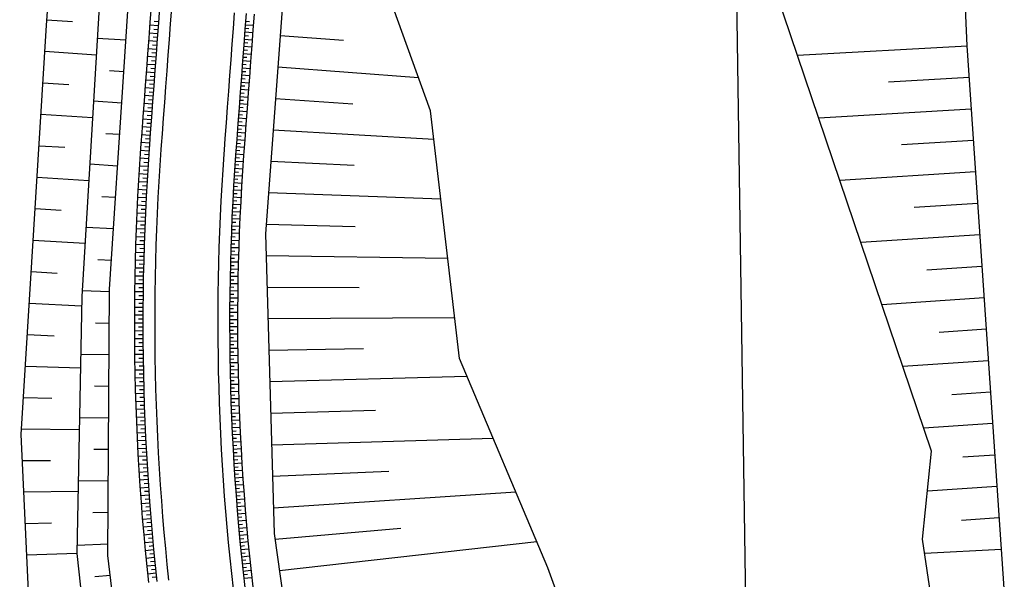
# Model space of a CAD drawing. Extents: x 446577 to 447216, y 443659 to 444842.
# Tile 142 of 177: x 446706 to 446768, y 444419 to 444455. Entities that reach past the tile are written whole.
import ezdxf

# ---------------------------------------------------------------- set-up
doc = ezdxf.new("R2010")
doc.units = 0
doc.header["$LTSCALE"] = 2
doc.header["$MEASUREMENT"] = 0
doc.linetypes.add('AUSGEZOGEN', pattern=[0])
for name, color, linetype in [('Bestand', 8, 'CONTINUOUS'), ('DB-Ingenieurbauwerke', 15, 'CONTINUOUS'), ('DB-Wegboeschungen', 15, 'CONTINUOUS'), ('DB-Wege', 15, 'CONTINUOUS'), ('FBRTOP', 250, 'AUSGEZOGEN'), ('MULDE', 250, 'AUSGEZOGEN'), ('Wege', 15, 'CONTINUOUS')]:
    doc.layers.add(name, color=color, linetype=linetype)

msp = doc.modelspace()

# ---------------------------------------------------------------- linework, layer by layer
at = {"layer": 'Bestand', "color": 253, "linetype": 'Continuous'}
for p, q in [((446751.705, 444410.464), (446751.002, 444458.499)), ((446765.624, 444453.132), (446754.878, 444452.529)), ((446765.759, 444451.137), (446760.654, 444450.843)), ((446765.895, 444449.141), (446756.219, 444448.57)), ((446766.03, 444447.146), (446761.46, 444446.869)), ((446766.165, 444445.151), (446757.559, 444444.616)), ((446766.301, 444443.155), (446762.264, 444442.898)), ((446766.436, 444441.16), (446758.896, 444440.669)), ((446766.571, 444439.164), (446763.067, 444438.932)), ((446766.706, 444437.169), (446760.231, 444436.73)), ((446766.842, 444435.173), (446763.868, 444434.972)), ((446766.977, 444433.178), (446761.559, 444432.811)), ((446767.112, 444431.183), (446764.667, 444431.017)), ((446767.248, 444429.187), (446762.887, 444428.892)), ((446767.383, 444427.192), (446765.353, 444427.054)), ((446767.518, 444425.196), (446763.118, 444424.898)), ((446767.653, 444423.201), (446765.283, 444423.04)), ((446767.789, 444421.206), (446762.943, 444420.944))]:
    msp.add_line(p, q, dxfattribs=at)
at = {"layer": 'Bestand', "linetype": 'Continuous'}
for p, q in [((446707.263, 444454.8), (446708.89, 444454.69)), ((446722.066, 444453.81), (446726.076, 444453.512)), ((446712.274, 444453.508), (446710.461, 444453.627)), ((446707.136, 444452.804), (446710.399, 444452.589)), ((446721.918, 444451.816), (446730.829, 444451.153)), ((446712.143, 444451.512), (446711.242, 444451.571)), ((446707.012, 444450.808), (446708.646, 444450.703)), ((446712.012, 444449.517), (446710.221, 444449.634)), ((446721.769, 444449.821), (446726.662, 444449.482)), ((446706.889, 444448.811), (446710.16, 444448.607)), ((446711.882, 444447.521), (446710.992, 444447.579)), ((446721.621, 444447.827), (446731.805, 444447.231)), ((446706.765, 444446.815), (446708.403, 444446.714)), ((446711.751, 444445.525), (446709.981, 444445.637)), ((446721.473, 444445.832), (446726.75, 444445.581)), ((446706.642, 444444.819), (446709.92, 444444.616)), ((446721.324, 444443.838), (446732.249, 444443.437)), ((446711.62, 444443.53), (446710.74, 444443.579)), ((446706.519, 444442.823), (446708.159, 444442.721)), ((446721.176, 444441.843), (446726.823, 444441.698)), ((446711.49, 444441.534), (446709.74, 444441.62)), ((446706.395, 444440.827), (446709.68, 444440.624)), ((446711.359, 444439.538), (446710.489, 444439.575)), ((446721.171, 444439.846), (446732.69, 444439.674)), ((446706.272, 444438.83), (446707.916, 444438.729)), ((446711.239, 444437.542), (446709.499, 444437.603)), ((446721.229, 444437.847), (446727.069, 444437.823)), ((446706.148, 444436.834), (446709.467, 444436.651)), ((446711.227, 444435.542), (446710.337, 444435.567)), ((446721.288, 444435.847), (446733.128, 444435.929)), ((446706.025, 444434.838), (446707.727, 444434.764)), ((446721.347, 444433.848), (446727.347, 444433.955)), ((446711.214, 444433.542), (446709.409, 444433.58)), ((446705.901, 444432.842), (446709.393, 444432.729)), ((446721.405, 444431.849), (446733.902, 444432.207)), ((446711.202, 444431.542), (446710.287, 444431.555)), ((446705.778, 444430.846), (446707.567, 444430.808)), ((446721.464, 444429.85), (446728.099, 444430.045)), ((446711.19, 444429.542), (446709.333, 444429.555)), ((446705.655, 444428.85), (446709.319, 444428.814)), ((446721.523, 444427.851), (446735.57, 444428.263)), ((446711.177, 444427.542), (446710.237, 444427.548)), ((446705.708, 444426.852), (446707.495, 444426.855)), ((446711.165, 444425.542), (446709.258, 444425.554)), ((446721.581, 444425.852), (446728.954, 444426.164)), ((446705.8, 444424.854), (446709.246, 444424.898)), ((446721.64, 444423.853), (446737.009, 444424.862)), ((446711.153, 444423.542), (446710.186, 444423.527)), ((446705.893, 444422.856), (446707.551, 444422.896)), ((446721.739, 444421.857), (446729.709, 444422.566)), ((446711.141, 444421.542), (446709.181, 444421.452)), ((446722.017, 444419.876), (446738.341, 444421.711)), ((446705.986, 444420.858), (446709.172, 444420.972)), ((446711.288, 444419.551), (446710.313, 444419.478))]:
    msp.add_line(p, q, dxfattribs=at)
for points in [[(446743.22, 444408.523), (446739.046, 444420.045), (446733.434, 444433.315), (446731.594, 444449.03), (446723.401, 444471.761), (446724.061, 444487.233), (446725.21, 444512.472), (446726.375, 444526.582)], [(446732.941, 444353.288), (446720.365, 444380.54), (446713.479, 444401.292), (446711.136, 444420.817), (446711.24, 444437.725), (446713.046, 444465.301), (446714.895, 444488.492), (446716.821, 444512.469), (446717.109, 444517.727)], [(446728.45, 444352.719), (446714.787, 444382.946), (446706.638, 444406.78), (446705.632, 444428.487), (446707.238, 444454.459), (446708.726, 444475.099), (446710.541, 444488.626)], [(446713.235, 444488.96), (446711.197, 444465.887), (446709.478, 444437.256), (446709.171, 444420.94), (446711.368, 444400.724), (446718.635, 444379.98), (446731.139, 444352.942)], [(446723.401, 444471.761), (446721.13, 444441.228), (446721.688, 444422.218), (446724.899, 444399.382)]]:
    msp.add_lwpolyline(points, dxfattribs=at)
at = {"layer": 'Bestand', "color": 253, "linetype": 'Continuous'}
for points in [[(446763.814, 444493.91), (446765.623, 444453.148), (446767.976, 444418.441), (446767.598, 444407.752), (446771.167, 444401.271), (446773.62, 444397.647), (446783.41, 444372.766), (446785.272, 444363.347)], [(446783.447, 444362.996), (446781.272, 444371.88), (446771.153, 444398.881), (446769.403, 444401.321), (446764.492, 444406.594), (446764.123, 444412.906), (446762.809, 444421.856), (446763.377, 444427.444), (446753.094, 444457.794), (446753.766, 444463.723), (446754.753, 444471.684), (446754.839, 444480.062), (446755.214, 444485.048), (446756.077, 444488.738), (446756.528, 444490.782), (446756.394, 444491.571)]]:
    msp.add_lwpolyline(points, dxfattribs=at)
at = {"layer": 'DB-Ingenieurbauwerke', "linetype": 'Continuous'}
msp.add_ellipse((452976.726, 445597.221), major_axis=(-998.866, 6220.311), ratio=1, start_param=1.581448, end_param=1.608298, dxfattribs=at)
at = {"layer": 'DB-Wegboeschungen', "linetype": 'Continuous'}
for p, q in [((446714.326, 444454.418), (446713.785, 444454.458)), ((446714.344, 444454.666), (446714.074, 444454.686)), ((446719.846, 444454.491), (446720.35, 444454.453)), ((446719.863, 444454.718), (446720.115, 444454.7)), ((446714.289, 444453.921), (446713.748, 444453.961)), ((446714.271, 444453.673), (446714, 444453.693)), ((446714.307, 444454.17), (446714.037, 444454.19)), ((446719.796, 444453.808), (446720.048, 444453.79)), ((446719.812, 444454.036), (446720.316, 444453.998)), ((446719.829, 444454.263), (446720.081, 444454.245)), ((446714.252, 444453.425), (446713.711, 444453.465)), ((446714.234, 444453.177), (446713.963, 444453.197)), ((446719.745, 444453.126), (446720.249, 444453.088)), ((446719.762, 444453.353), (446720.014, 444453.335)), ((446719.779, 444453.581), (446720.283, 444453.543)), ((446714.179, 444452.433), (446713.638, 444452.473)), ((446714.215, 444452.929), (446713.675, 444452.969)), ((446714.197, 444452.681), (446713.927, 444452.701)), ((446719.695, 444452.443), (446719.946, 444452.425)), ((446719.711, 444452.671), (446720.215, 444452.633)), ((446719.728, 444452.898), (446719.98, 444452.88)), ((446714.142, 444451.937), (446713.601, 444451.977)), ((446714.16, 444452.185), (446713.89, 444452.205)), ((446719.661, 444451.988), (446719.913, 444451.97)), ((446719.678, 444452.216), (446720.182, 444452.178)), ((446714.105, 444451.44), (446713.565, 444451.48)), ((446714.087, 444451.192), (446713.817, 444451.212)), ((446714.124, 444451.689), (446713.853, 444451.709)), ((446719.61, 444451.306), (446720.114, 444451.268)), ((446719.627, 444451.533), (446719.879, 444451.515)), ((446719.644, 444451.761), (446720.148, 444451.723)), ((446714.069, 444450.944), (446713.528, 444450.984)), ((446714.05, 444450.696), (446713.78, 444450.716)), ((446719.56, 444450.623), (446719.812, 444450.605)), ((446719.577, 444450.851), (446720.081, 444450.814)), ((446719.594, 444451.078), (446719.845, 444451.06)), ((446713.995, 444449.952), (446713.454, 444449.992)), ((446714.032, 444450.448), (446713.491, 444450.488)), ((446714.014, 444450.2), (446713.743, 444450.22)), ((446719.509, 444449.941), (446720.013, 444449.904)), ((446719.526, 444450.168), (446719.778, 444450.15)), ((446719.543, 444450.396), (446720.047, 444450.359)), ((446713.958, 444449.456), (446713.418, 444449.496)), ((446713.977, 444449.704), (446713.706, 444449.724)), ((446719.476, 444449.486), (446719.98, 444449.449)), ((446719.493, 444449.713), (446719.744, 444449.695)), ((446713.922, 444448.959), (446713.381, 444448.999)), ((446713.903, 444448.711), (446713.633, 444448.731)), ((446713.94, 444449.207), (446713.67, 444449.227)), ((446719.425, 444448.803), (446719.677, 444448.785)), ((446719.442, 444449.031), (446719.946, 444448.994)), ((446719.459, 444449.258), (446719.711, 444449.24)), ((446713.885, 444448.463), (446713.344, 444448.503)), ((446713.867, 444448.215), (446713.596, 444448.235)), ((446719.375, 444448.121), (446719.879, 444448.084)), ((446719.392, 444448.348), (446719.643, 444448.33)), ((446719.408, 444448.576), (446719.912, 444448.539)), ((446713.812, 444447.471), (446713.271, 444447.511)), ((446713.848, 444447.967), (446713.307, 444448.007)), ((446713.83, 444447.719), (446713.56, 444447.739)), ((446719.324, 444447.438), (446719.576, 444447.42)), ((446719.341, 444447.666), (446719.845, 444447.629)), ((446719.358, 444447.893), (446719.61, 444447.875)), ((446713.775, 444446.975), (446713.234, 444447.015)), ((446713.793, 444447.223), (446713.523, 444447.243)), ((446719.29, 444446.983), (446719.542, 444446.965)), ((446719.307, 444447.211), (446719.811, 444447.174)), ((446713.739, 444446.478), (446713.198, 444446.518)), ((446713.721, 444446.231), (446713.451, 444446.25)), ((446713.757, 444446.726), (446713.486, 444446.746)), ((446719.24, 444446.301), (446719.744, 444446.264)), ((446719.257, 444446.528), (446719.509, 444446.51)), ((446719.274, 444446.756), (446719.777, 444446.719)), ((446713.704, 444445.984), (446713.163, 444446.02)), ((446713.688, 444445.736), (446713.417, 444445.754)), ((446719.192, 444445.617), (446719.444, 444445.6)), ((446719.208, 444445.845), (446719.712, 444445.809)), ((446719.224, 444446.073), (446719.476, 444446.055)), ((446713.64, 444444.992), (446713.099, 444445.026)), ((446713.672, 444445.488), (446713.13, 444445.523)), ((446713.656, 444445.24), (446713.385, 444445.257)), ((446719.147, 444444.933), (446719.651, 444444.901)), ((446719.162, 444445.161), (446719.414, 444445.144)), ((446719.177, 444445.388), (446719.681, 444445.356)), ((446713.611, 444444.497), (446713.069, 444444.528)), ((446713.625, 444444.744), (446713.355, 444444.761)), ((446719.119, 444444.477), (446719.623, 444444.446)), ((446719.133, 444444.705), (446719.385, 444444.689)), ((446713.583, 444444.001), (446713.042, 444444.03)), ((446713.569, 444443.753), (446713.299, 444443.767)), ((446713.597, 444444.249), (446713.326, 444444.264)), ((446719.08, 444443.792), (446719.332, 444443.778)), ((446719.093, 444444.019), (446719.597, 444443.992)), ((446719.105, 444444.248), (446719.358, 444444.234)), ((446713.532, 444443.007), (446712.99, 444443.036)), ((446713.556, 444443.504), (446713.015, 444443.533)), ((446713.544, 444443.256), (446713.273, 444443.27)), ((446719.043, 444443.108), (446719.548, 444443.081)), ((446719.055, 444443.336), (446719.307, 444443.323)), ((446719.067, 444443.564), (446719.572, 444443.537)), ((446713.508, 444442.512), (446712.966, 444442.537)), ((446713.52, 444442.76), (446713.249, 444442.773)), ((446719.01, 444442.424), (446719.262, 444442.411)), ((446719.021, 444442.653), (446719.526, 444442.626)), ((446719.032, 444442.88), (446719.284, 444442.867)), ((446713.487, 444442.016), (446712.945, 444442.039)), ((446713.498, 444442.264), (446713.227, 444442.276)), ((446718.99, 444441.966), (446719.242, 444441.956)), ((446719, 444442.195), (446719.504, 444442.172)), ((446713.466, 444441.521), (446712.924, 444441.54)), ((446713.458, 444441.273), (446713.187, 444441.282)), ((446713.477, 444441.768), (446713.206, 444441.779)), ((446718.961, 444441.281), (446719.466, 444441.263)), ((446718.971, 444441.51), (446719.223, 444441.5)), ((446718.98, 444441.739), (446719.485, 444441.717)), ((446713.431, 444440.527), (446712.889, 444440.545)), ((446713.449, 444441.024), (446712.907, 444441.042)), ((446713.44, 444440.776), (446713.169, 444440.784)), ((446718.937, 444440.596), (446719.19, 444440.588)), ((446718.945, 444440.824), (446719.45, 444440.807)), ((446718.953, 444441.052), (446719.206, 444441.044)), ((446713.417, 444440.03), (446712.875, 444440.047)), ((446713.424, 444440.278), (446713.153, 444440.287)), ((446718.916, 444439.912), (446719.421, 444439.896)), ((446718.922, 444440.14), (446719.175, 444440.132)), ((446718.929, 444440.368), (446719.434, 444440.352)), ((446713.403, 444439.533), (446712.861, 444439.549)), ((446713.397, 444439.285), (446713.126, 444439.292)), ((446713.41, 444439.781), (446713.139, 444439.79)), ((446718.903, 444439.455), (446719.408, 444439.44)), ((446718.909, 444439.684), (446719.162, 444439.676)), ((446713.391, 444439.038), (446712.849, 444439.05)), ((446713.386, 444438.789), (446713.115, 444438.795)), ((446718.887, 444438.769), (446719.139, 444438.764)), ((446718.892, 444438.997), (446719.397, 444438.986)), ((446718.897, 444439.226), (446719.149, 444439.22)), ((446713.372, 444438.046), (446712.83, 444438.052)), ((446713.38, 444438.541), (446712.838, 444438.551)), ((446713.376, 444438.293), (446713.105, 444438.298)), ((446718.874, 444438.083), (446719.379, 444438.076)), ((446718.877, 444438.312), (446719.13, 444438.308)), ((446718.882, 444438.541), (446719.387, 444438.531)), ((446713.365, 444437.548), (446712.823, 444437.555)), ((446713.369, 444437.797), (446713.098, 444437.8)), ((446718.867, 444437.626), (446719.372, 444437.62)), ((446718.87, 444437.855), (446719.123, 444437.851)), ((446713.36, 444437.05), (446712.818, 444437.057)), ((446713.358, 444436.802), (446713.087, 444436.805)), ((446713.362, 444437.299), (446713.091, 444437.302)), ((446718.859, 444436.942), (446719.112, 444436.939)), ((446718.861, 444437.17), (446719.366, 444437.164)), ((446718.863, 444437.398), (446719.116, 444437.395)), ((446713.356, 444436.554), (446712.813, 444436.558)), ((446713.354, 444436.306), (446713.083, 444436.307)), ((446718.854, 444436.256), (446719.359, 444436.253)), ((446718.855, 444436.485), (446719.108, 444436.483)), ((446718.857, 444436.714), (446719.362, 444436.708)), ((446713.353, 444435.562), (446712.811, 444435.561)), ((446713.354, 444436.058), (446712.812, 444436.059)), ((446713.353, 444435.809), (446713.082, 444435.81)), ((446718.853, 444435.799), (446719.358, 444435.798)), ((446718.853, 444435.57), (446719.105, 444435.57)), ((446718.854, 444436.027), (446719.106, 444436.027)), ((446713.354, 444435.066), (446712.812, 444435.061)), ((446713.353, 444435.314), (446713.082, 444435.312)), ((446718.853, 444435.341), (446719.358, 444435.343)), ((446718.854, 444435.112), (446719.107, 444435.114)), ((446713.357, 444434.568), (446712.814, 444434.564)), ((446713.355, 444434.817), (446713.084, 444434.815)), ((446713.358, 444434.32), (446713.087, 444434.317)), ((446718.855, 444434.884), (446719.36, 444434.888)), ((446718.856, 444434.656), (446719.109, 444434.658)), ((446718.857, 444434.428), (446719.363, 444434.432)), ((446713.361, 444434.071), (446712.819, 444434.066)), ((446713.364, 444433.822), (446713.093, 444433.82)), ((446718.86, 444434.2), (446719.113, 444434.202)), ((446718.862, 444433.972), (446719.368, 444433.976)), ((446718.865, 444433.744), (446719.118, 444433.745)), ((446713.367, 444433.574), (446712.824, 444433.568)), ((446713.374, 444433.079), (446712.832, 444433.068)), ((446713.37, 444433.326), (446713.099, 444433.322)), ((446718.868, 444433.515), (446719.373, 444433.52)), ((446718.871, 444433.286), (446719.124, 444433.289)), ((446718.876, 444433.057), (446719.381, 444433.066)), ((446713.383, 444432.582), (446712.841, 444432.57)), ((446713.379, 444432.83), (446713.108, 444432.825)), ((446718.88, 444432.829), (446719.132, 444432.833)), ((446718.884, 444432.6), (446719.389, 444432.61)), ((446713.394, 444432.086), (446712.852, 444432.071)), ((446713.388, 444432.334), (446713.117, 444432.327)), ((446713.4, 444431.838), (446713.129, 444431.83)), ((446718.889, 444432.371), (446719.141, 444432.377)), ((446718.894, 444432.142), (446719.399, 444432.156)), ((446718.9, 444431.914), (446719.152, 444431.921)), ((446713.406, 444431.589), (446712.864, 444431.573)), ((446713.413, 444431.34), (446713.142, 444431.332)), ((446718.906, 444431.686), (446719.411, 444431.7)), ((446718.912, 444431.458), (446719.164, 444431.465)), ((446718.919, 444431.23), (446719.424, 444431.244)), ((446713.42, 444431.092), (446712.878, 444431.076)), ((446713.436, 444430.594), (446712.894, 444430.578)), ((446713.428, 444430.843), (446713.157, 444430.835)), ((446718.926, 444431.002), (446719.178, 444431.009)), ((446718.933, 444430.774), (446719.438, 444430.788)), ((446718.94, 444430.545), (446719.193, 444430.553)), ((446713.453, 444430.099), (446712.911, 444430.079)), ((446713.444, 444430.347), (446713.173, 444430.338)), ((446718.949, 444430.316), (446719.454, 444430.334)), ((446718.957, 444430.087), (446719.21, 444430.097)), ((446713.472, 444429.603), (446712.93, 444429.581)), ((446713.462, 444429.851), (446713.191, 444429.84)), ((446713.481, 444429.354), (446713.21, 444429.343)), ((446718.966, 444429.859), (446719.471, 444429.879)), ((446718.975, 444429.63), (446719.227, 444429.641)), ((446718.984, 444429.402), (446719.489, 444429.425)), ((446713.492, 444429.105), (446712.95, 444429.084)), ((446713.503, 444428.857), (446713.232, 444428.846)), ((446718.995, 444429.173), (446719.247, 444429.185)), ((446719.005, 444428.945), (446719.509, 444428.97)), ((446719.015, 444428.717), (446719.267, 444428.729)), ((446713.514, 444428.608), (446712.972, 444428.587)), ((446713.538, 444428.113), (446712.996, 444428.088)), ((446713.525, 444428.361), (446713.254, 444428.349)), ((446719.026, 444428.489), (446719.53, 444428.514)), ((446719.037, 444428.261), (446719.29, 444428.274)), ((446719.049, 444428.034), (446719.554, 444428.058)), ((446713.563, 444427.617), (446713.021, 444427.59)), ((446713.55, 444427.866), (446713.28, 444427.852)), ((446719.061, 444427.805), (446719.313, 444427.818)), ((446719.072, 444427.576), (446719.577, 444427.604)), ((446713.59, 444427.122), (446713.048, 444427.092)), ((446713.576, 444427.37), (446713.305, 444427.355)), ((446713.604, 444426.875), (446713.333, 444426.859)), ((446719.086, 444427.348), (446719.338, 444427.363)), ((446719.099, 444427.12), (446719.603, 444427.15)), ((446719.112, 444426.892), (446719.364, 444426.907)), ((446713.618, 444426.626), (446713.077, 444426.594)), ((446713.633, 444426.378), (446713.362, 444426.362)), ((446719.125, 444426.664), (446719.63, 444426.695)), ((446719.14, 444426.435), (446719.392, 444426.452)), ((446719.155, 444426.207), (446719.659, 444426.241)), ((446713.648, 444426.13), (446713.107, 444426.097)), ((446713.68, 444425.633), (446713.139, 444425.601)), ((446713.664, 444425.882), (446713.393, 444425.865)), ((446719.169, 444425.979), (446719.421, 444425.996)), ((446719.184, 444425.751), (446719.688, 444425.786)), ((446713.713, 444425.139), (446713.172, 444425.102)), ((446713.696, 444425.386), (446713.426, 444425.369)), ((446719.199, 444425.524), (446719.451, 444425.541)), ((446719.216, 444425.296), (446719.72, 444425.331)), ((446719.232, 444425.069), (446719.484, 444425.086)), ((446713.748, 444424.643), (446713.207, 444424.605)), ((446713.731, 444424.891), (446713.46, 444424.872)), ((446713.766, 444424.396), (446713.496, 444424.376)), ((446719.248, 444424.84), (446719.752, 444424.877)), ((446719.265, 444424.612), (446719.517, 444424.631)), ((446719.283, 444424.384), (446719.786, 444424.424)), ((446713.784, 444424.149), (446713.244, 444424.107)), ((446713.804, 444423.902), (446713.533, 444423.88)), ((446719.3, 444424.156), (446719.552, 444424.176)), ((446719.318, 444423.929), (446719.822, 444423.969)), ((446719.336, 444423.701), (446719.588, 444423.721)), ((446713.823, 444423.654), (446713.282, 444423.61)), ((446713.862, 444423.158), (446713.322, 444423.114)), ((446713.842, 444423.406), (446713.572, 444423.384)), ((446719.355, 444423.472), (446719.858, 444423.516)), ((446719.374, 444423.244), (446719.626, 444423.267)), ((446719.394, 444423.017), (446719.897, 444423.062)), ((446713.904, 444422.662), (446713.364, 444422.618)), ((446713.883, 444422.91), (446713.613, 444422.888)), ((446719.413, 444422.79), (446719.665, 444422.812)), ((446719.433, 444422.562), (446719.936, 444422.608)), ((446713.946, 444422.168), (446713.406, 444422.121)), ((446713.925, 444422.415), (446713.655, 444422.392)), ((446713.969, 444421.921), (446713.699, 444421.897)), ((446719.454, 444422.335), (446719.705, 444422.358)), ((446719.475, 444422.108), (446719.978, 444422.153)), ((446719.496, 444421.88), (446719.747, 444421.903)), ((446713.992, 444421.673), (446713.452, 444421.624)), ((446714.037, 444421.18), (446713.497, 444421.127)), ((446714.014, 444421.427), (446713.744, 444421.401)), ((446719.517, 444421.652), (446720.02, 444421.701)), ((446719.539, 444421.424), (446719.791, 444421.449)), ((446719.562, 444421.197), (446720.064, 444421.247)), ((446714.085, 444420.686), (446713.546, 444420.631)), ((446714.061, 444420.933), (446713.791, 444420.906)), ((446719.584, 444420.97), (446719.835, 444420.995)), ((446719.606, 444420.743), (446720.109, 444420.793)), ((446714.134, 444420.19), (446713.595, 444420.136)), ((446714.11, 444420.438), (446713.84, 444420.411)), ((446714.16, 444419.943), (446713.89, 444419.916)), ((446719.63, 444420.516), (446719.881, 444420.541)), ((446719.654, 444420.289), (446720.156, 444420.34)), ((446719.678, 444420.063), (446719.929, 444420.088)), ((446714.186, 444419.696), (446713.646, 444419.641)), ((446714.212, 444419.448), (446713.942, 444419.421)), ((446719.701, 444419.835), (446720.204, 444419.887)), ((446719.726, 444419.607), (446719.978, 444419.634)), ((446719.752, 444419.38), (446720.254, 444419.435))]:
    msp.add_line(p, q, dxfattribs=at)
for points in [[(446713.873, 444455.643), (446713.799, 444454.646), (446713.725, 444453.648), (446713.651, 444452.651), (446713.577, 444451.654), (446713.504, 444450.657), (446713.43, 444449.659), (446713.356, 444448.662), (446713.282, 444447.665), (446713.228, 444446.937), (446713.208, 444446.662), (446713.138, 444445.642), (446713.075, 444444.622), (446713.018, 444443.602), (446712.968, 444442.581), (446712.925, 444441.56), (446712.889, 444440.539), (446712.86, 444439.517), (446712.837, 444438.495), (446712.821, 444437.474), (446712.812, 444436.452), (446712.81, 444435.43), (446712.815, 444434.408), (446712.826, 444433.386), (446712.845, 444432.364), (446712.87, 444431.342), (446712.902, 444430.321), (446712.941, 444429.3), (446712.986, 444428.279), (446713.039, 444427.258), (446713.098, 444426.238), (446713.164, 444425.218), (446713.236, 444424.199), (446713.316, 444423.18), (446713.402, 444422.162), (446713.495, 444421.144), (446713.595, 444420.127), (446713.702, 444419.111)], [(446714.413, 444455.603), (446714.34, 444454.606), (446714.266, 444453.608), (446714.192, 444452.611), (446714.118, 444451.614), (446714.044, 444450.617), (446713.971, 444449.619), (446713.897, 444448.622), (446713.823, 444447.625), (446713.769, 444446.897), (446713.749, 444446.623), (446713.679, 444445.607), (446713.616, 444444.59), (446713.559, 444443.573), (446713.51, 444442.556), (446713.467, 444441.539), (446713.431, 444440.521), (446713.402, 444439.503), (446713.379, 444438.485), (446713.364, 444437.467), (446713.355, 444436.449), (446713.353, 444435.43), (446713.357, 444434.412), (446713.369, 444433.394), (446713.387, 444432.376), (446713.412, 444431.358), (446713.444, 444430.34), (446713.482, 444429.322), (446713.528, 444428.305), (446713.58, 444427.288), (446713.639, 444426.271), (446713.705, 444425.255), (446713.777, 444424.239), (446713.856, 444423.224), (446713.942, 444422.209), (446714.035, 444421.195), (446714.135, 444420.182), (446714.241, 444419.169)], [(446719.898, 444455.197), (446719.825, 444454.2), (446719.751, 444453.202), (446719.677, 444452.205), (446719.603, 444451.208), (446719.529, 444450.211), (446719.456, 444449.213), (446719.382, 444448.216), (446719.308, 444447.219), (446719.254, 444446.491), (446719.235, 444446.226), (446719.167, 444445.247), (446719.106, 444444.267), (446719.052, 444443.287), (446719.004, 444442.307), (446718.963, 444441.326), (446718.928, 444440.345), (446718.9, 444439.364), (446718.878, 444438.382), (446718.863, 444437.401), (446718.855, 444436.419), (446718.853, 444435.437), (446718.857, 444434.456), (446718.868, 444433.474), (446718.886, 444432.493), (446718.91, 444431.511), (446718.941, 444430.53), (446718.978, 444429.549), (446719.021, 444428.568), (446719.072, 444427.588), (446719.129, 444426.608), (446719.192, 444425.628), (446719.262, 444424.649), (446719.338, 444423.671), (446719.421, 444422.692), (446719.511, 444421.715), (446719.607, 444420.738), (446719.709, 444419.762), (446719.818, 444418.786)], [(446720.402, 444455.16), (446720.328, 444454.162), (446720.255, 444453.165), (446720.181, 444452.168), (446720.107, 444451.171), (446720.033, 444450.173), (446719.959, 444449.176), (446719.886, 444448.179), (446719.812, 444447.182), (446719.758, 444446.454), (446719.739, 444446.19), (446719.671, 444445.214), (446719.611, 444444.238), (446719.557, 444443.261), (446719.509, 444442.284), (446719.468, 444441.306), (446719.433, 444440.329), (446719.405, 444439.351), (446719.383, 444438.373), (446719.368, 444437.395), (446719.36, 444436.416), (446719.358, 444435.438), (446719.362, 444434.46), (446719.373, 444433.481), (446719.391, 444432.503), (446719.415, 444431.525), (446719.445, 444430.547), (446719.482, 444429.57), (446719.526, 444428.593), (446719.576, 444427.616), (446719.633, 444426.639), (446719.696, 444425.663), (446719.766, 444424.687), (446719.842, 444423.711), (446719.924, 444422.737), (446720.014, 444421.762), (446720.109, 444420.789), (446720.211, 444419.816), (446720.32, 444418.844)]]:
    msp.add_lwpolyline(points, dxfattribs=at)
at = {"layer": 'DB-Wege', "linetype": 'Continuous'}
msp.add_lwpolyline([(446715.161, 444455.548), (446715.088, 444454.55), (446715.014, 444453.553), (446714.94, 444452.556), (446714.866, 444451.559), (446714.792, 444450.561), (446714.718, 444449.564), (446714.645, 444448.567), (446714.571, 444447.569), (446714.517, 444446.841), (446714.497, 444446.569), (446714.427, 444445.558), (446714.365, 444444.546), (446714.308, 444443.534), (446714.259, 444442.522), (446714.216, 444441.51), (446714.181, 444440.497), (446714.151, 444439.484), (446714.129, 444438.471), (446714.114, 444437.458), (446714.105, 444436.445), (446714.103, 444435.431), (446714.107, 444434.418), (446714.119, 444433.405), (446714.137, 444432.392), (446714.162, 444431.379), (446714.193, 444430.366), (446714.232, 444429.353), (446714.277, 444428.341), (446714.329, 444427.329), (446714.388, 444426.317), (446714.453, 444425.306), (446714.525, 444424.295), (446714.604, 444423.285), (446714.69, 444422.275), (446714.782, 444421.266), (446714.881, 444420.258), (446714.987, 444419.25)], dxfattribs=at)
at = {"layer": 'FBRTOP', "color": 0, "const_width": 0.5}
msp.add_lwpolyline([(446833.755, 444484.975, -0.000083), (446837.963, 444455.179, -0.000176), (446839.935, 444441.166, -0.000011), (446846.01, 444397.876, 0.000067), (446846.968, 444391.053, 0.001727), (446849.892, 444370.762, 0.00123), (446854.165, 444342.303, 0.004209), (446857.404, 444322.222, 0.002979), (446862.388, 444293.915, 0.003153), (446866.566, 444271.777, 0.002691), (446871.765, 444245.898, 0.003085)], format="xyb", dxfattribs=at)
at = {"layer": 'MULDE'}
msp.add_lwpolyline([(446846.122, 444528.372, -0.003275), (446849.776, 444503.541, -0.000858), (446851.281, 444492.919, -0.000016), (446856.912, 444452.68, 0.000072), (446858.152, 444443.823, 0.000546), (446864.602, 444398.178, 0.00545), (446865.299, 444393.636, 0.003136), (446867.372, 444381.527, -0.001035), (446873.816, 444344.812, -0.000041), (446876.48, 444329.437, 0.000112), (446877.455, 444323.814, 0.000693), (446877.962, 444320.923, 0.000079), (446882.464, 444295.439, 0.001596), (446888.309, 444262.995, 0.003343)], format="xyb", dxfattribs=at)
at = {"layer": 'Wege', "linetype": 'Continuous'}
msp.add_lwpolyline([(446719.15, 444455.252), (446719.077, 444454.255), (446719.003, 444453.258), (446718.929, 444452.261), (446718.855, 444451.263), (446718.781, 444450.266), (446718.708, 444449.269), (446718.634, 444448.271), (446718.56, 444447.274), (446718.506, 444446.546), (446718.487, 444446.28), (446718.419, 444445.296), (446718.358, 444444.311), (446718.303, 444443.326), (446718.255, 444442.341), (446718.213, 444441.355), (446718.179, 444440.369), (446718.15, 444439.383), (446718.128, 444438.396), (446718.113, 444437.41), (446718.105, 444436.423), (446718.103, 444435.436), (446718.107, 444434.45), (446718.118, 444433.463), (446718.136, 444432.477), (446718.16, 444431.49), (446718.191, 444430.504), (446718.228, 444429.518), (446718.272, 444428.532), (446718.323, 444427.547), (446718.38, 444426.562), (446718.444, 444425.577), (446718.514, 444424.593), (446718.591, 444423.61), (446718.674, 444422.626), (446718.764, 444421.644), (446718.861, 444420.662), (446718.964, 444419.681), (446719.073, 444418.7)], dxfattribs=at)

doc.saveas('drawing.dxf')
